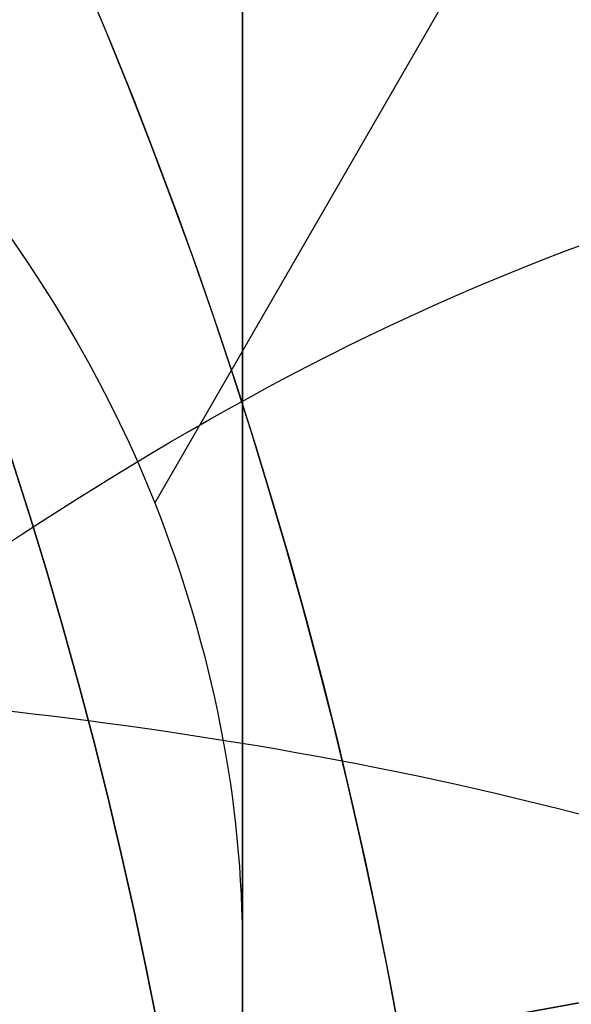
# Model space of a CAD drawing. Header units: millimetres. Extents: x -273 to 273, y -262 to 262.
# Tile 146 of 256: x 0.953 to 1.07, y 0.194 to 0.402. Entities that reach past the tile are written whole.
import ezdxf

# ---------------------------------------------------------------- set-up
doc = ezdxf.new("R2010")
doc.units = ezdxf.units.MM
doc.header["$MEASUREMENT"] = 0
doc.layers.add('Default', color=7, linetype='Continuous', true_color=0x000000)

# ---------------------------------------------------------------- blocks, each defined once
blk = doc.blocks.new('Block 01')
at = {"layer": 'Default', "color": 9, "true_color": 0xbfbfbf, "extrusion": (0.8660254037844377, 0.5000000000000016, -5.279685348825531e-16)}
blk.add_arc((-78.44800649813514, 794.3495265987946, 0.9999999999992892), 80.70000000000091, 206.9628232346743, 345.6440204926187, dxfattribs=at)
at = {"layer": 'Default', "color": 9, "true_color": 0xbfbfbf, "extrusion": (0.8660254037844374, 0.500000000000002, 0)}
blk.add_arc((-78.44800649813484, 794.3495265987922, 0.9999999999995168), 80.70000000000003, 327.7092750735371, 345.6440204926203, dxfattribs=at)
at = {"layer": 'Default', "color": 9, "true_color": 0xbfbfbf, "extrusion": (0.8660251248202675, 0.5000004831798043, 4.920157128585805e-08)}
blk.add_arc((-78.44795629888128, 794.3495472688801, 0.699953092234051), 81.00005451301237, 206.4972365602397, 343.5820834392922, dxfattribs=at)
at = {"layer": 'Default', "color": 9, "true_color": 0xbfbfbf}
for points, knots in [([(0.9999999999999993, 0.9625595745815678, 779.189699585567), (0.9999999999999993, 1.280998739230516, 768.9222849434), (0.9999999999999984, 1.608226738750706, 758.6551502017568), (0.9999999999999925, 2.16290841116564, 741.7134129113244), (0.9999999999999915, 2.385163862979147, 735.0386403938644), (0.9999999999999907, 2.680020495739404, 726.3185048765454), (0.9999999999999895, 2.749496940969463, 724.2730361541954), (0.9999999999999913, 2.950221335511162, 718.3886082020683), (0.9999999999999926, 3.082223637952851, 714.5496747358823), (0.9999999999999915, 3.277304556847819, 708.9117359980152), (0.9999999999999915, 3.339734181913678, 707.1127082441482), (0.9999999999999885, 3.555340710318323, 700.9136911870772), (0.9999999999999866, 3.70928984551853, 696.5137288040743), (0.9999999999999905, 3.950457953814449, 689.6254209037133), (0.9999999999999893, 4.037597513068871, 687.1370725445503), (0.9999999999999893, 4.243346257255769, 681.2464907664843), (0.9999999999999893, 4.361796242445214, 677.8442516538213), (0.9999999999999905, 4.515059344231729, 673.3905213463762), (0.9999999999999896, 4.551104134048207, 672.3390726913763), (0.9999999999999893, 4.654748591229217, 669.3007794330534), (0.9999999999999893, 4.721901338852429, 667.3139195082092), (0.9999999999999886, 4.819302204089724, 664.3890582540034), (0.9999999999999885, 4.850315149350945, 663.4510824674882), (0.9999999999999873, 4.939106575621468, 660.7418510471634), (0.9999999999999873, 4.996199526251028, 658.9705727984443), (0.9999999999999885, 5.078196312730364, 656.3635239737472), (0.9999999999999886, 5.104171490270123, 655.5277872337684), (0.9999999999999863, 5.178117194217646, 653.1145003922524), (0.9999999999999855, 5.225159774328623, 651.5369216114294), (0.9999999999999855, 5.29177571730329, 649.2151569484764), (0.9999999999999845, 5.312728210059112, 648.4710108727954), (0.9999999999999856, 5.371892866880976, 646.3223061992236), (0.9999999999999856, 5.408934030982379, 644.9177149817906), (0.9999999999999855, 5.460257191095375, 642.8504632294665), (0.9999999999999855, 5.476222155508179, 642.1878448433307), (0.9999999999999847, 5.520726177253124, 640.2741157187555), (0.9999999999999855, 5.547853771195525, 639.0229716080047), (0.9999999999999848, 5.58403775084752, 637.1812211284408), (0.9999999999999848, 5.595070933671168, 636.5906540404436), (0.9999999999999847, 5.633113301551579, 634.4275768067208), (0.9999999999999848, 5.656253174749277, 632.854995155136), (0.9999999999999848, 5.683104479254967, 630.3453829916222), (0.9999999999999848, 5.690876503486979, 629.4083981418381), (0.9999999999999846, 5.704959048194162, 626.7757251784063), (0.9999999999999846, 5.705103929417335, 625.0799908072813), (0.9999999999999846, 5.686627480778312, 622.6148386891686), (0.9999999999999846, 5.678186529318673, 621.8453577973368), (0.9999999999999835, 5.64545024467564, 619.6685621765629), (0.9999999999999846, 5.613843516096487, 618.2613429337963), (0.9999999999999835, 5.547641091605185, 616.2076259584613), (0.9999999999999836, 5.523868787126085, 615.5607945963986), (0.9999999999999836, 5.446622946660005, 613.7124725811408), (0.9999999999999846, 5.385124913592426, 612.5113068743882), (0.9999999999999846, 5.275243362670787, 610.7489796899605), (0.9999999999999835, 5.237283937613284, 610.1871802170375), (0.9999999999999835, 5.118499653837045, 608.5617062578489), (0.9999999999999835, 5.029625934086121, 607.4986175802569), (0.9999999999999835, 4.881019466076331, 605.9291952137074), (0.9999999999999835, 4.83032082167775, 605.4220101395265), (0.9999999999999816, 4.673910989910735, 603.9353326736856), (0.9999999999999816, 4.560934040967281, 602.956608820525), (0.9999999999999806, 4.379236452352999, 601.5028346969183), (0.9999999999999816, 4.317553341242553, 601.0269018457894), (0.9999999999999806, 4.12857482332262, 599.6160337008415), (0.9999999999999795, 3.995433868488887, 598.6818870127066), (0.9999999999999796, 3.786684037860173, 597.287361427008), (0.9999999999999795, 3.716032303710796, 596.826235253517), (0.9999999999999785, 3.50066539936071, 595.4488499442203), (0.9999999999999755, 3.351765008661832, 594.5332490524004), (0.9999999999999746, 3.122282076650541, 593.1623081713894), (0.9999999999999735, 3.044892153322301, 592.7064300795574), (0.9999999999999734, 2.732205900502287, 590.8863798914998), (0.9999999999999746, 2.48970919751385, 589.5234549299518), (0.9999999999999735, 2.078471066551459, 587.25494673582), (0.9999999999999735, 1.91220008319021, 586.3489072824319), (0.9999999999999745, 1.410808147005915, 583.632654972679), (0.9999999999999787, 1.072868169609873, 581.822963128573), (0.9999999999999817, 0.5711502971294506, 579.1065381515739), (0.9999999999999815, 0.4046971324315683, 578.2002993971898), (0.9999999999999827, -0.09076097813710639, 575.4739079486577), (0.9999999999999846, -0.4145497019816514, 573.6527914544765), (0.9999999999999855, -0.8824460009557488, 570.9120456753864), (0.9999999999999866, -1.035911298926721, 569.9940308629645), (0.9999999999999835, -1.488219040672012, 567.219143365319), (0.9999999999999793, -1.775493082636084, 565.3603697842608), (0.9999999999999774, -2.18030329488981, 562.5551785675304), (0.9999999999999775, -2.311710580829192, 561.6107802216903), (0.9999999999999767, -2.6956154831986, 558.739862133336), (0.9999999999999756, -2.932182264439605, 556.8112103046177), (0.9999999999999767, -3.257130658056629, 553.8923683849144), (0.9999999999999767, -3.36147088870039, 552.9039599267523), (0.9999999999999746, -3.663546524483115, 549.8806416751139), (0.9999999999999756, -3.843391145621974, 547.8439591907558), (0.9999999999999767, -4.083989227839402, 544.7530731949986), (0.9999999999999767, -4.160288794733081, 543.7000679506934), (0.9999999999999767, -4.379039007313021, 540.4594946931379), (0.9999999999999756, -4.504346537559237, 538.2707934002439), (0.9999999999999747, -4.668144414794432, 534.9404097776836), (0.9999999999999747, -4.719466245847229, 533.7993364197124), (0.9999999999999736, -4.865625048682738, 530.2683522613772), (0.9999999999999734, -4.946798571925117, 527.8778965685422), (0.9999999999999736, -5.053184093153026, 524.2318923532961), (0.9999999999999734, -5.086627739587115, 522.9765634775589), (0.9999999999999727, -5.166318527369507, 519.7554249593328), (0.9999999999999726, -5.209125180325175, 517.7895314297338), (0.9999999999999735, -5.261845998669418, 515.1450833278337), (0.9999999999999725, -5.274934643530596, 514.4665890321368), (0.9999999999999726, -5.313790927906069, 512.3949672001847), (0.9999999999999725, -5.338397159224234, 511.0018180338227), (0.9999999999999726, -5.374120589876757, 508.8936473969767), (0.9999999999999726, -5.385971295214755, 508.1786381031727), (0.9999999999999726, -5.421515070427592, 505.9960504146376), (0.9999999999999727, -5.44455021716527, 504.5284613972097), (0.9999999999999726, -5.478716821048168, 502.3080902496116), (0.9999999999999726, -5.490179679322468, 501.5553131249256), (0.9999999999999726, -5.524920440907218, 499.2587152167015), (0.9999999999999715, -5.547960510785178, 497.7148908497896), (0.9999999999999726, -5.582803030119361, 495.3799789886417), (0.9999999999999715, -5.594605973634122, 494.5888914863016), (0.9999999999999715, -5.630680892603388, 492.1773672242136), (0.9999999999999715, -5.655055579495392, 490.5569319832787), (0.9999999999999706, -5.692442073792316, 488.1072702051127), (0.9999999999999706, -5.705190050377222, 487.2780396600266), (0.9999999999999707, -5.74436228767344, 484.7528019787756), (0.9999999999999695, -5.771155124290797, 483.0568005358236), (0.9999999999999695, -5.812589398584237, 480.4943105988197), (0.9999999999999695, -5.826764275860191, 479.6278145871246), (0.9999999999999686, -5.870422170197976, 476.9922073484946), (0.9999999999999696, -5.900470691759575, 475.2231054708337), (0.9999999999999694, -5.94709219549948, 472.5518411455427), (0.9999999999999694, -5.963052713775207, 471.6496680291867), (0.9999999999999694, -6.012209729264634, 468.9091680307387), (0.9999999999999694, -6.046105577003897, 467.0708536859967), (0.9999999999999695, -6.098688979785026, 464.2970022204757), (0.9999999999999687, -6.116670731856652, 463.3614517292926), (0.9999999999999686, -6.171965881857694, 460.5236705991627), (0.9999999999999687, -6.210054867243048, 458.6214550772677), (0.9999999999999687, -6.269009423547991, 455.7533387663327), (0.9999999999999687, -6.289124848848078, 454.7874225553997), (0.9999999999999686, -6.350823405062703, 451.8621084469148), (0.9999999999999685, -6.393205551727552, 449.9027274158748), (0.9999999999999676, -6.458574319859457, 446.9508051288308), (0.9999999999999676, -6.480812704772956, 445.9582472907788), (0.9999999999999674, -6.548807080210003, 442.9572863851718), (0.9999999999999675, -6.595336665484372, 440.9489008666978), (0.9999999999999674, -6.666795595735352, 437.9257695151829), (0.9999999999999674, -6.691023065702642, 436.9110070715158), (0.9999999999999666, -6.764833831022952, 433.8484250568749), (0.9999999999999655, -6.815119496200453, 431.8006224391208), (0.9999999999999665, -6.891976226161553, 428.7210187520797), (0.9999999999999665, -6.917935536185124, 427.689202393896), (0.9999999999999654, -7.023149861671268, 423.5381438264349), (0.9999999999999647, -7.103971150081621, 420.4189414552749), (0.9999999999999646, -7.241138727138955, 415.2075659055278), (0.9999999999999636, -7.296784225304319, 413.1153741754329), (0.9999999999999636, -7.437003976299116, 407.8807120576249), (0.9999999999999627, -7.522078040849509, 404.7382550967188), (0.9999999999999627, -7.635937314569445, 400.5500160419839), (0.9999999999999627, -7.664407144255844, 399.5042253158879), (0.9999999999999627, -7.749700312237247, 396.3732967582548), (0.9999999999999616, -7.806582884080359, 394.2881605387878), (0.9999999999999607, -7.891672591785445, 391.1648765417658), (0.9999999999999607, -7.919936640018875, 390.1267303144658), (0.9999999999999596, -8.004297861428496, 387.0239288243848), (0.9999999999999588, -8.060283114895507, 384.9592705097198), (0.9999999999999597, -8.14361918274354, 381.8691233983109), (0.9999999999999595, -8.171199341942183, 380.8436407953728), (0.9999999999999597, -8.253224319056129, 377.7832600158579), (0.9999999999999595, -8.307391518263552, 375.7483543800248), (0.9999999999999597, -8.387610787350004, 372.7048750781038), (0.9999999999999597, -8.414063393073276, 371.6963119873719), (0.9999999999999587, -8.492453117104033, 368.6903561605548), (0.9999999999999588, -8.54395021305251, 366.6929519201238), (0.9999999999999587, -8.619791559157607, 363.7073823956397), (0.9999999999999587, -8.644707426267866, 362.7192316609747), (0.9999999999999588, -8.718267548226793, 359.7774156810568), (0.9999999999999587, -8.766311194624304, 357.8237353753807), (0.9999999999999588, -8.836616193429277, 354.9050284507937), (0.9999999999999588, -8.859620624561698, 353.9400197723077), (0.9999999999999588, -8.927260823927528, 351.0697687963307), (0.9999999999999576, -8.971136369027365, 349.1645085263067), (0.9999999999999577, -9.034850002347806, 346.3193275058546), (0.9999999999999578, -9.055602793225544, 345.3794272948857), (0.9999999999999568, -9.116336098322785, 342.5858762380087), (0.9999999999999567, -9.155397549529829, 340.7322053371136), (0.9999999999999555, -9.21156898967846, 337.9649235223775), (0.9999999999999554, -9.229764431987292, 337.0513347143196), (0.9999999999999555, -9.282706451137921, 334.3373276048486), (0.9999999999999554, -9.31637641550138, 332.5368882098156), (0.9999999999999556, -9.364159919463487, 329.8495882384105), (0.9999999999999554, -9.379526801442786, 328.9627500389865), (0.9999999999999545, -9.423894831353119, 326.3288391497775), (0.9999999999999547, -9.451664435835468, 324.5817456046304), (0.9999999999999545, -9.490320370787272, 321.9742184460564), (0.9999999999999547, -9.502621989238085, 321.1138059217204), (0.9999999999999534, -9.53931983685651, 318.4428241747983), (0.9999999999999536, -9.562072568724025, 316.6322322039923), (0.9999999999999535, -9.59311716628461, 313.8735154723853), (0.9999999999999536, -9.60313404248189, 312.9254102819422), (0.9999999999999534, -9.630812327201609, 310.1118496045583), (0.9999999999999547, -9.646493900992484, 308.2463744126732), (0.9999999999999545, -9.665478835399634, 305.4627481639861), (0.9999999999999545, -9.671023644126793, 304.5446125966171), (0.9999999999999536, -9.689922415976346, 300.9248933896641), (0.9999999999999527, -9.697519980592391, 298.223278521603), (0.9999999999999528, -9.697964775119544, 293.7590302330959), (0.9999999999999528, -9.695019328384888, 291.9963982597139), (0.9999999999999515, -9.679547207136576, 287.6344381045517), (0.9999999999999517, -9.663126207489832, 285.0351232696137), (0.9999999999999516, -9.631127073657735, 281.5788330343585), (0.9999999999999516, -9.62236325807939, 280.7217952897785), (0.9999999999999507, -9.593669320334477, 278.1613667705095), (0.9999999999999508, -9.571257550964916, 276.4580037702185), (0.9999999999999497, -9.532633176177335, 273.9073598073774), (0.9999999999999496, -9.518965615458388, 273.0600403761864), (0.9999999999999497, -9.461142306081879, 269.6828585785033), (0.9999999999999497, -9.410324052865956, 267.1531103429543), (0.9999999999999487, -9.274660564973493, 261.2689274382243), (0.9999999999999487, -9.184113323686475, 257.9146251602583), (0.9999999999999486, -9.080691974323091, 254.5607204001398)], [-52.550842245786, -52.550842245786, -52.550842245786, -52.550842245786, -49.46913893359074, -49.46913893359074, -47.4655976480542, -47.4655976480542, -46.85160315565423, -46.85160315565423, -45.69924249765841, -45.69924249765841, -45.15920929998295, -45.15920929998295, -43.83841285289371, -43.83841285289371, -43.09145074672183, -43.09145074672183, -42.07016064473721, -42.07016064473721, -41.75454075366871, -41.75454075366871, -41.15814246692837, -41.15814246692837, -40.87659596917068, -40.87659596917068, -40.34493663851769, -40.34493663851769, -40.0940945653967, -40.0940945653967, -39.62061078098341, -39.62061078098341, -39.39727851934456, -39.39727851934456, -38.97575503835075, -38.97575503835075, -38.7769118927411, -38.7769118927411, -38.40148105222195, -38.40148105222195, -38.22428011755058, -38.22428011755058, -37.75245740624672, -37.75245740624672, -37.47135337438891, -37.47135337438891, -36.96264374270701, -36.96264374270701, -36.73178726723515, -36.73178726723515, -36.30953076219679, -36.30953076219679, -36.11535254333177, -36.11535254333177, -35.75454985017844, -35.75454985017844, -35.58562806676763, -35.58562806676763, -35.26560732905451, -35.26560732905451, -35.11269552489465, -35.11269552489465, -34.81714271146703, -34.81714271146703, -34.67317006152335, -34.67317006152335, -34.3901024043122, -34.3901024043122, -34.25015097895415, -34.25015097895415, -33.97186621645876, -33.97186621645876, -33.83314642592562, -33.83314642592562, -33.41785203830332, -33.41785203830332, -33.14150159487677, -33.14150159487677, -32.58920977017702, -32.58920977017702, -32.31279060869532, -32.31279060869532, -31.75789578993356, -31.75789578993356, -31.47867158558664, -31.47867158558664, -30.91444265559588, -30.91444265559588, -30.62839736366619, -30.62839736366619, -30.04550089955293, -30.04550089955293, -29.74733536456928, -29.74733536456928, -29.13398988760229, -29.13398988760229, -28.81726423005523, -28.81726423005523, -28.15960618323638, -28.15960618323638, -27.81694073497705, -27.81694073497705, -27.09940437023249, -27.09940437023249, -26.72267315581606, -26.72267315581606, -26.1327670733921, -26.1327670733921, -25.92918096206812, -25.92918096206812, -25.51117119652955, -25.51117119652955, -25.29663895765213, -25.29663895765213, -24.85630806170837, -24.85630806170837, -24.63044874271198, -24.63044874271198, -24.16724985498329, -24.16724985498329, -23.9298971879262, -23.9298971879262, -23.44371162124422, -23.44371162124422, -23.1949130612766, -23.1949130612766, -22.68604916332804, -22.68604916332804, -22.42606558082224, -22.42606558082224, -21.89525851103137, -21.89525851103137, -21.62456422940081, -21.62456422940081, -21.07297624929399, -21.07297624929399, -20.7922592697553, -20.7922592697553, -20.22148029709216, -20.22148029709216, -19.93164261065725, -19.93164261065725, -19.3436908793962, -19.3436908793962, -19.04584880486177, -19.04584880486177, -18.44317153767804, -18.44317153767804, -18.13865605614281, -18.13865605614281, -17.52413012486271, -17.52413012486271, -17.21448726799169, -17.21448726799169, -16.2784125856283, -16.2784125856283, -15.6505331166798, -15.6505331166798, -14.70745062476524, -14.70745062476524, -14.39359716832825, -14.39359716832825, -13.76782357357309, -13.76782357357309, -13.45626429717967, -13.45626429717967, -12.83663912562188, -12.83663912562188, -12.52888309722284, -12.52888309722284, -11.91819516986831, -11.91819516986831, -11.61552218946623, -11.61552218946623, -11.01610182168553, -11.01610182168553, -10.71956238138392, -10.71956238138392, -10.13328115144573, -10.13328115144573, -9.843696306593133, -9.843696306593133, -9.27196677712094, -9.27196677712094, -8.989928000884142, -8.989928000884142, -8.433703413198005, -8.433703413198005, -8.159572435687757, -8.159572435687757, -7.619346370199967, -7.619346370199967, -7.353254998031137, -7.353254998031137, -6.829060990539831, -6.829060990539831, -6.570910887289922, -6.570910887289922, -6.027690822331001, -6.027690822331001, -5.743243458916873, -5.743243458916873, -5.18358175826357, -5.18358175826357, -4.908136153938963, -4.908136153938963, -4.097651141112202, -4.097651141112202, -3.568861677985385, -3.568861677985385, -2.789054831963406, -2.789054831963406, -2.531930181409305, -2.531930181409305, -2.020878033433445, -2.020878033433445, -1.766649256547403, -1.766649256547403, -1.007574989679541, -1.007574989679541, -0.000925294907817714, -0.000925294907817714, -0.000925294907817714, -0.000925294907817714]), ([(0.9999999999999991, -0.2052013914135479, 771.7291281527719), (0.9999999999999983, 0.03975907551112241, 763.9344681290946), (0.9999999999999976, 0.2898410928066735, 756.1399690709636), (0.9999999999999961, 0.7635466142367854, 741.6708128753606), (0.9999999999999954, 0.9858062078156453, 734.9961111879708), (0.9999999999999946, 1.280655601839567, 726.2760610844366), (0.9999999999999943, 1.350131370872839, 724.2306072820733), (0.9999999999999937, 1.550852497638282, 718.3462274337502), (0.9999999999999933, 1.682852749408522, 714.5073271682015), (0.9999999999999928, 1.877930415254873, 708.8694455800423), (0.9999999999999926, 1.940358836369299, 707.070441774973), (0.9999999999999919, 2.1559601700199, 700.871538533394), (0.9999999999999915, 2.309905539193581, 696.4716660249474), (0.9999999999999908, 2.551066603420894, 689.5835586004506), (0.9999999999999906, 2.638202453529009, 687.0953208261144), (0.9999999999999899, 2.843937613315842, 681.2051568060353), (0.9999999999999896, 2.962378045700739, 677.8032248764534), (0.9999999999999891, 3.115628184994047, 673.3499515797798), (0.999999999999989, 3.151668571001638, 672.2986527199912), (0.9999999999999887, 3.255297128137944, 669.2608965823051), (0.9999999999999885, 3.32243878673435, 667.2744239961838), (0.9999999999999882, 3.419822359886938, 664.3501933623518), (0.9999999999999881, 3.450828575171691, 663.4124608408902), (0.9999999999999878, 3.539596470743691, 660.704074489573), (0.9999999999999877, 3.596673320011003, 658.9333980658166), (0.9999999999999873, 3.678645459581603, 656.3273161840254), (0.9999999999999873, 3.704611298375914, 655.4919445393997), (0.999999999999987, 3.778525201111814, 653.0798993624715), (0.9999999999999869, 3.825546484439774, 651.503197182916), (0.9999999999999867, 3.892130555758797, 649.1828278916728), (0.9999999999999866, 3.913071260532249, 648.4392005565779), (0.9999999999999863, 3.972196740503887, 646.2922325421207), (0.9999999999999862, 4.009212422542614, 644.8888592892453), (0.999999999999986, 4.060498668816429, 642.8235324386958), (0.9999999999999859, 4.076450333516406, 642.161620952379), (0.9999999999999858, 4.120911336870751, 640.2502285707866), (0.9999999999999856, 4.14801225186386, 639.0007143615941), (0.9999999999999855, 4.184159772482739, 637.1615244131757), (0.9999999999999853, 4.19518031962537, 636.57188790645), (0.9999999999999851, 4.233168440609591, 634.4129167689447), (0.999999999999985, 4.256278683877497, 632.8435107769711), (0.9999999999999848, 4.283098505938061, 630.3395495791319), (0.9999999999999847, 4.290862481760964, 629.4050399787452), (0.9999999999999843, 4.3049359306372, 626.7807965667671), (0.9999999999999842, 4.305114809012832, 625.0910165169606), (0.999999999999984, 4.286757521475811, 622.6353096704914), (0.9999999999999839, 4.278371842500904, 621.8693201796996), (0.9999999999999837, 4.245857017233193, 619.7039926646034), (0.9999999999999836, 4.21447517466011, 618.3047490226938), (0.9999999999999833, 4.148732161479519, 616.2634379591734), (0.9999999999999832, 4.12514340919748, 615.6210389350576), (0.9999999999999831, 4.048541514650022, 613.7866823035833), (0.999999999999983, 3.987582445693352, 612.5950460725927), (0.9999999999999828, 3.878670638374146, 610.8472161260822), (0.9999999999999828, 3.841069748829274, 610.2903893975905), (0.9999999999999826, 3.723445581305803, 608.6798807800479), (0.9999999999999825, 3.635454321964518, 607.6267784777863), (0.9999999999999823, 3.488318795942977, 606.0721949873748), (0.9999999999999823, 3.438128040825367, 605.569870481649), (0.9999999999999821, 3.283251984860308, 604.0971539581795), (0.999999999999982, 3.171363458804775, 603.1275236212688), (0.9999999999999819, 2.991376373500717, 601.6869588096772), (0.9999999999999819, 2.930246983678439, 601.2151505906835), (0.9999999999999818, 2.742844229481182, 599.8156275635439), (0.9999999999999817, 2.610761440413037, 598.8886963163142), (0.9999999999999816, 2.403598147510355, 597.5044463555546), (0.9999999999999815, 2.333431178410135, 597.0463870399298), (0.9999999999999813, 2.119379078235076, 595.6771341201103), (0.9999999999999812, 1.971324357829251, 594.7665961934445), (0.9999999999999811, 1.743064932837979, 593.402754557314), (0.9999999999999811, 1.666031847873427, 592.9489163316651), (0.999999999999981, 1.354493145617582, 591.1353137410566), (0.9999999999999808, 1.112800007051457, 589.7767941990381), (0.9999999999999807, 0.7026845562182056, 587.5143018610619), (0.9999999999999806, 0.5367179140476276, 586.6098754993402), (0.9999999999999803, 0.035694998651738, 583.8955381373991), (0.9999999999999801, -0.3021880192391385, 582.0861495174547), (0.9999999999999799, -0.8040808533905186, 579.3688656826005), (0.9999999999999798, -0.9707572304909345, 578.4614631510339), (0.9999999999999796, -1.467305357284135, 575.7292890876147), (0.9999999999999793, -1.791945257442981, 573.9035507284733), (0.9999999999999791, -2.261264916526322, 571.1548994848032), (0.999999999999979, -2.415306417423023, 570.2336020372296), (0.9999999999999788, -2.869558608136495, 567.4473514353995), (0.9999999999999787, -3.158147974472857, 565.5804883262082), (0.9999999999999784, -3.564914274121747, 562.762602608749), (0.9999999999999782, -3.697004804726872, 561.8136061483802), (0.999999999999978, -4.082972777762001, 558.9282844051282), (0.9999999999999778, -4.320842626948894, 556.9898160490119), (0.9999999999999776, -4.647599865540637, 554.0561529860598), (0.9999999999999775, -4.752521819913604, 553.0627493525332), (0.9999999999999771, -5.056228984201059, 550.0247599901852), (0.999999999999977, -5.237049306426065, 547.9783932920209), (0.9999999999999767, -5.478921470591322, 544.8733274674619), (0.9999999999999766, -5.555603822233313, 543.8158340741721), (0.9999999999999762, -5.775360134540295, 540.5628881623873), (0.999999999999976, -5.90123965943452, 538.3662981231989), (0.9999999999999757, -6.065739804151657, 535.024765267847), (0.9999999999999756, -6.117259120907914, 533.8804352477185), (0.9999999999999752, -6.263903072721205, 530.3412794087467), (0.999999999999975, -6.345337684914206, 527.9459071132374), (0.9999999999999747, -6.452022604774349, 524.2933648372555), (0.9999999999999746, -6.48554370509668, 523.036415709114), (0.9999999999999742, -6.565390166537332, 519.8121244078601), (0.999999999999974, -6.608270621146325, 517.8446980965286), (0.9999999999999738, -6.661070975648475, 515.1984166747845), (0.9999999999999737, -6.674175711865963, 514.5196220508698), (0.9999999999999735, -6.713072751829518, 512.4473730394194), (0.9999999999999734, -6.737701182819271, 511.0538969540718), (0.9999999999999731, -6.773451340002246, 508.9453584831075), (0.9999999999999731, -6.785308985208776, 508.2303083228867), (0.9999999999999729, -6.820868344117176, 506.0478120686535), (0.9999999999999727, -6.843910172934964, 504.5803553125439), (0.9999999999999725, -6.878081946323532, 502.3602769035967), (0.9999999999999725, -6.889545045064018, 501.6076602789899), (0.9999999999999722, -6.924282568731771, 499.3117057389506), (0.999999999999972, -6.947317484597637, 497.7683642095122), (0.9999999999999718, -6.98214837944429, 495.4342466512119), (0.9999999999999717, -6.993946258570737, 494.6434706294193), (0.9999999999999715, -7.030002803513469, 492.2329982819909), (0.9999999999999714, -7.054362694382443, 490.6133034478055), (0.9999999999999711, -7.091723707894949, 488.1648017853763), (0.999999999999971, -7.104462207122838, 487.3359909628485), (0.9999999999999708, -7.143603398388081, 484.8120925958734), (0.9999999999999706, -7.170373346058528, 483.1170107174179), (0.9999999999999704, -7.211770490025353, 480.5559323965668), (0.9999999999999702, -7.225932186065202, 479.689928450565), (0.99999999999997, -7.269548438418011, 477.05584621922), (0.9999999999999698, -7.299567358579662, 475.2877772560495), (0.9999999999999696, -7.346142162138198, 472.6180800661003), (0.9999999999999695, -7.362086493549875, 471.7164411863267), (0.9999999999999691, -7.411193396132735, 468.9775661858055), (0.999999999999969, -7.445054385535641, 467.1403425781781), (0.9999999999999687, -7.497583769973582, 464.3681326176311), (0.9999999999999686, -7.515547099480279, 463.4331329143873), (0.9999999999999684, -7.570786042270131, 460.5970035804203), (0.9999999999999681, -7.608836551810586, 458.6958890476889), (0.9999999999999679, -7.667732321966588, 455.8294188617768), (0.9999999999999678, -7.687827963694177, 454.8640478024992), (0.9999999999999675, -7.749466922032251, 451.9403483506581), (0.9999999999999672, -7.791808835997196, 449.9820368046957), (0.999999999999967, -7.8571169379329, 447.0317037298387), (0.9999999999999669, -7.879335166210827, 446.039665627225), (0.9999999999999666, -7.947269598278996, 443.040224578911), (0.9999999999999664, -7.993759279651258, 441.0328391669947), (0.9999999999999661, -8.065158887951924, 438.0111839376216), (0.999999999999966, -8.089366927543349, 436.996897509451), (0.9999999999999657, -8.16312078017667, 433.935686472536), (0.9999999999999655, -8.213369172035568, 431.8887788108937), (0.9999999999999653, -8.29017147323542, 428.8104846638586), (0.9999999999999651, -8.316113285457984, 427.779082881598), (0.9999999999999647, -8.421262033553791, 423.6295282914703), (0.9999999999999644, -8.502036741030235, 420.5114153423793), (0.9999999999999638, -8.639134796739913, 415.301706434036), (0.9999999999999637, -8.694756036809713, 413.2100918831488), (0.9999999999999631, -8.834924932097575, 407.9766352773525), (0.9999999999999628, -8.919974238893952, 404.8348066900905), (0.9999999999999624, -9.033806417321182, 400.6473439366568), (0.9999999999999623, -9.062271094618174, 399.6017010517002), (0.999999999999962, -9.147552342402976, 396.4711265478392), (0.9999999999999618, -9.204429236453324, 394.3861965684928), (0.9999999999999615, -9.289513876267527, 391.2631780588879), (0.9999999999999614, -9.31777740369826, 390.2250910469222), (0.999999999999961, -9.402140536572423, 387.1223808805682), (0.9999999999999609, -9.458129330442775, 385.0577547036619), (0.9999999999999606, -9.541474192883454, 381.9676132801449), (0.9999999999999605, -9.569058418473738, 380.9421041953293), (0.9999999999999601, -9.651098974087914, 377.8815598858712), (0.9999999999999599, -9.705278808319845, 375.8465172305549), (0.9999999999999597, -9.785520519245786, 372.8027908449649), (0.9999999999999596, -9.811981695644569, 371.7941176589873), (0.9999999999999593, -9.890400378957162, 368.7877490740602), (0.999999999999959, -9.941918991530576, 366.7900421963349), (0.9999999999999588, -10.0177960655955, 363.8039778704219), (0.9999999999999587, -10.04272487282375, 362.8156349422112), (0.9999999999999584, -10.11632688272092, 359.8731611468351), (0.9999999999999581, -10.16440059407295, 357.9190152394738), (0.9999999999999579, -10.23475404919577, 354.9995696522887), (0.9999999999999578, -10.25777558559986, 354.034287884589), (0.9999999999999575, -10.32546992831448, 351.163137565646), (0.9999999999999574, -10.36938359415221, 349.2572510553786), (0.999999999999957, -10.433157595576, 346.4110910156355), (0.9999999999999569, -10.45393136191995, 345.4708380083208), (0.9999999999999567, -10.51473010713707, 342.6761499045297), (0.9999999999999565, -10.55383703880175, 340.8216947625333), (0.9999999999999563, -10.61007961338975, 338.0531977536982), (0.9999999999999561, -10.62829949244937, 337.1391779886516), (0.9999999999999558, -10.68131693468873, 334.4238014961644), (0.9999999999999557, -10.71503879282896, 332.6224236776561), (0.9999999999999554, -10.762902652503, 329.9336785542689), (0.9999999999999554, -10.7782968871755, 329.0463336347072), (0.999999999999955, -10.8227485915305, 326.410829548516), (0.9999999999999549, -10.85057526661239, 324.6626495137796), (0.9999999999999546, -10.88931877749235, 322.0534572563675), (0.9999999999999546, -10.90164996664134, 321.1924661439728), (0.9999999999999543, -10.93844127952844, 318.5196234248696), (0.9999999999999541, -10.96125860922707, 316.7077490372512), (0.9999999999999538, -10.99240361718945, 313.9470411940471), (0.9999999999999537, -11.00245550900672, 312.9982273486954), (0.9999999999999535, -11.03023938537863, 310.1824642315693), (0.9999999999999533, -11.04599193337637, 308.3154951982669), (0.9999999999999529, -11.0650839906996, 305.5295941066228), (0.9999999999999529, -11.07066441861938, 304.6106776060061), (0.9999999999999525, -11.08970462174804, 300.9877286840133), (0.9999999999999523, -11.09740779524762, 298.2836648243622), (0.9999999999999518, -11.09802542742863, 293.8152786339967), (0.9999999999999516, -11.09514746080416, 292.0509579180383), (0.9999999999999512, -11.07983907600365, 287.6847548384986), (0.9999999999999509, -11.06351255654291, 285.0828856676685), (0.9999999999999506, -11.03163321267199, 281.6231920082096), (0.9999999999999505, -11.02289856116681, 280.7653054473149), (0.9999999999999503, -10.99429016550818, 278.2023441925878), (0.99999999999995, -10.97193319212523, 276.4972971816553), (0.9999999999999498, -10.9333871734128, 273.9441370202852), (0.9999999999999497, -10.91974508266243, 273.0959854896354), (0.9999999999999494, -10.86202136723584, 269.7155293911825), (0.9999999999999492, -10.81127225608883, 267.1833387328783), (0.9999999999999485, -10.67568597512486, 261.2905291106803), (0.9999999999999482, -10.58511832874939, 257.9300429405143), (0.9999999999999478, -10.48135596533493, 254.5607203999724)], [0.742078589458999, 0.742078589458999, 0.742078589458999, 0.742078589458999, 3.081672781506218, 3.081672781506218, 5.085228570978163, 5.085228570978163, 5.699229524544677, 5.699229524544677, 6.851600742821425, 6.851600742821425, 7.391636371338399, 7.391636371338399, 8.712429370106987, 8.712429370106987, 9.459371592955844, 9.459371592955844, 10.48058769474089, 10.48058769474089, 10.79616825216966, 10.79616825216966, 11.39246091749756, 11.39246091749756, 11.6739394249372, 11.6739394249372, 12.20542761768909, 12.20542761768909, 12.45616459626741, 12.45616459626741, 12.92939376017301, 12.92939376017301, 13.15257433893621, 13.15257433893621, 13.57373986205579, 13.57373986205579, 13.77237444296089, 13.77237444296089, 14.14732293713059, 14.14732293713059, 14.32424782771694, 14.32424782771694, 14.79512620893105, 14.79512620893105, 15.07549266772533, 15.07549266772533, 15.5824250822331, 15.5824250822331, 15.81223812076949, 15.81223812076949, 16.2321086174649, 16.2321086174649, 16.42495946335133, 16.42495946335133, 16.78290532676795, 16.78290532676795, 16.95033443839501, 16.95033443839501, 17.2673534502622, 17.2673534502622, 17.41880188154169, 17.41880188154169, 17.71161253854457, 17.71161253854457, 17.85433926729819, 17.85433926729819, 18.13522422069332, 18.13522422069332, 18.27424665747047, 18.27424665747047, 18.55099645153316, 18.55099645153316, 18.68909745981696, 18.68909745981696, 19.10305581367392, 19.10305581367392, 19.37891870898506, 19.37891870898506, 19.93112780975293, 19.93112780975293, 20.20790738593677, 20.20790738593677, 20.76422196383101, 20.76422196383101, 21.04445097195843, 21.04445097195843, 21.61114858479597, 21.61114858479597, 21.89859350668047, 21.89859350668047, 22.48447090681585, 22.48447090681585, 22.78415035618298, 22.78415035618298, 23.40042640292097, 23.40042640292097, 23.71850893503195, 23.71850893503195, 24.37855119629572, 24.37855119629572, 24.72220143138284, 24.72220143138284, 25.44122734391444, 25.44122734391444, 25.81845179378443, 25.81845179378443, 26.40882859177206, 26.40882859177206, 26.61250850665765, 26.61250850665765, 27.03062390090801, 27.03062390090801, 27.24517225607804, 27.24517225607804, 27.6854713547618, 27.6854713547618, 27.91128655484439, 27.91128655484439, 28.37434883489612, 28.37434883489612, 28.61161227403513, 28.61161227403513, 29.09758433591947, 29.09758433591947, 29.34626138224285, 29.34626138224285, 29.85485839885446, 29.85485839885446, 30.11469894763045, 30.11469894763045, 30.64520548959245, 30.64520548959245, 30.91574426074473, 30.91574426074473, 31.46701470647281, 31.46701470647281, 31.74757137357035, 31.74757137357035, 32.31803005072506, 32.31803005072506, 32.60770926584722, 32.60770926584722, 33.19535043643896, 33.19535043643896, 33.49304179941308, 33.49304179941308, 34.09542957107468, 34.09542957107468, 34.39980757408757, 34.39980757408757, 35.01407576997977, 35.01407576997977, 35.32359967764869, 35.32359967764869, 36.2593639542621, 36.2593639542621, 36.88708132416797, 36.88708132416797, 37.82999197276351, 37.82999197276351, 38.14380664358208, 38.14380664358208, 38.76952949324, 38.76952949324, 39.08107655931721, 39.08107655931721, 39.70070316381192, 39.70070316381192, 40.00847265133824, 40.00847265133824, 40.61921265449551, 40.61921265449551, 40.92192411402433, 40.92192411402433, 41.52144609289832, 41.52144609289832, 41.81804855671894, 41.81804855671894, 42.40448009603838, 42.40448009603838, 42.69415212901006, 42.69415212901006, 43.26607993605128, 43.26607993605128, 43.54822969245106, 43.54822969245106, 44.10469970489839, 44.10469970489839, 44.37896497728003, 44.37896497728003, 44.9194824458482, 44.9194824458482, 45.18573069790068, 45.18573069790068, 45.71026023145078, 45.71026023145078, 45.96858862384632, 45.96858862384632, 46.5122033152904, 46.5122033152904, 46.7968684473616, 46.7968684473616, 47.3569884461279, 47.3569884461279, 47.63267330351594, 47.63267330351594, 48.44390755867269, 48.44390755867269, 48.9732130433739, 48.9732130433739, 49.75379990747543, 49.75379990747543, 50.01118368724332, 50.01118368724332, 50.52274989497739, 50.52274989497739, 50.77723268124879, 50.77723268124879, 51.53705264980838, 51.53705264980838, 52.5455749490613, 52.5455749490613, 52.5455749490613, 52.5455749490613]), ([(0.9999999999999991, -0.2052013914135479, 771.7291281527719), (0.9999999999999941, -0.1015576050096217, 772.0778575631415), (0.9999999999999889, -0.009121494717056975, 772.4476001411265), (0.9999999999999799, 0.1217805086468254, 773.0785063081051), (0.9999999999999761, 0.168123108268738, 773.3381780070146), (0.999999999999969, 0.2396833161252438, 773.8483036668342), (0.9999999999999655, 0.2679491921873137, 774.0983253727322), (0.9999999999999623, 0.2679491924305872, 774.3403127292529)], [0.040812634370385, 0.040812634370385, 0.040812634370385, 0.040812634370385, 0.145192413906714, 0.145192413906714, 0.217788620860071, 0.217788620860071, 0.290384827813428, 0.290384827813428, 0.290384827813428, 0.290384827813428])]:
    blk.add_open_spline(points, degree=3, knots=knots, dxfattribs=at)
for points, degree in [([(1, -0.4367668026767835, 779.1463001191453), (0.9999999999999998, 0.2628963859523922, 779.1679998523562), (0.9999999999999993, 0.9625595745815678, 779.189699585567)], 2), ([(1.000000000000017, 0.2679491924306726, 778.668000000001), (1.000000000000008, -0.07698851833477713, 778.6679999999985), (0.9999999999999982, -0.4219262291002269, 778.667999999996)], 2), ([(0.9814580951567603, -0.3001041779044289, 771.4555766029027), (0.9936595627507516, -0.2691506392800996, 771.5260736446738), (1.000094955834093, -0.2370200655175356, 771.6223257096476), (0.9999999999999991, -0.2052013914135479, 771.7291281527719)], 3), ([(0.6999999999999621, -0.4938775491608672, 771.3642025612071), (0.8434734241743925, -0.4868880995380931, 771.1421904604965), (0.9460175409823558, -0.3902779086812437, 771.2508119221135), (0.9814580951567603, -0.3001041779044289, 771.4555766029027)], 3)]:
    blk.add_open_spline(points, degree=degree, dxfattribs=at)

msp = doc.modelspace()

# ---------------------------------------------------------------- linework, layer by layer
at = {"layer": 'Default', "color": 9, "true_color": 0xbfbfbf}
for p, q in [((-1.820292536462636, -0.3302046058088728, -560.768000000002), (1.820292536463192, 0.3302046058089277, -560.768000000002)), ((1.820292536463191, 0.330204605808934, -556.168000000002), (0.3099417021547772, 0.05622402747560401, -556.168000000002))]:
    msp.add_line(p, q, dxfattribs=at)
for centre, radius in [((2.48689957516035e-13, 4.67546815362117e-14, -579.6680000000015), 16), ((1.76744971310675e-13, 1.17676755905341e-15, -67.067876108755), 3.5), ((1.502247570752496e-14, 1.572370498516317e-15, -65.41749310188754), 3.5), ((1.766383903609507e-13, 3.113232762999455e-15, -62.66787610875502), 3), ((1.76717114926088e-13, 1.682889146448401e-15, -65.91787610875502), 2.625), ((2.48689957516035e-13, 4.217312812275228e-14, -582.5224783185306), 2.552031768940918), ((2.581645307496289e-14, 3.38909400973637e-15, -61.26787610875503), 2.4585), ((2.486899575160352e-13, 4.553261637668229e-14, -580.4293920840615), 2), ((2.77542757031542e-13, 3.047517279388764e-14, -558.4680000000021), 1.85), ((1.767849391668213e-13, 4.505931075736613e-16, -68.71787610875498), 1.25), ((1.768200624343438e-13, -1.875601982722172e-16, -70.16787610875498), 1.05), ((2.761611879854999e-13, 3.545958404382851e-14, -555.668000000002), 0.9999999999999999)]:
    msp.add_circle(centre, radius, dxfattribs=at)
for centre, radius, start, end in [((-1.395194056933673e-13, 8.22590239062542e-15), 100.8499999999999, 0.002522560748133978, 180), ((-1.324139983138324e-13, 1.730501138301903e-14, -43.99999999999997), 100.8499999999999, 0.002522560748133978, 180), ((-3.8628076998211e-14, 1.277357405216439e-14, -22), 100.85, 0.002522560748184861, 270), ((3.505158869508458e-14, 1.727075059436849e-14, -44), 100.0500000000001, 0.002522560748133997, 180.0000000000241), ((3.320097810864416e-14, 8.206820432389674e-15), 100.0500000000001, 0.002522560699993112, 180), ((-3.8628076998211e-14, 1.277357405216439e-14, -22), 100.05, 0.00252256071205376, 270), ((2.486899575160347e-13, 4.820173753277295e-14, -579.1680000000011), 15.99999999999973, 269.9999999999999, 89.99999999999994), ((2.48689957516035e-13, 4.464902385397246e-14, -580.168000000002), 16, 270, 89.99999999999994), ((2.486899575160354e-13, 7.48470901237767e-14, -578.6680000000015), 15.49999999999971, 269.9999999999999, 89.9999999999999), ((2.486899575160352e-13, 9.565976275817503e-15, -603.1680000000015), 7.499999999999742, 269.9999999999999, 89.99999999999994), ((2.486899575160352e-13, 4.598129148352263e-14, -580.1680000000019), 7.500000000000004, 270, 89.99999999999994), ((2.48689957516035e-13, 7.789619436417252e-15, -603.668000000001), 6.999999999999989, 269.9999999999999, 89.9999999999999), ((2.48689957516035e-13, 7.345530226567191e-15, -603.6680000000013), 4.458500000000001, 270, 89.99999999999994), ((2.486344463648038e-13, 1.275439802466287e-14, -583.6680000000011), 4.45849999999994, 277.9224263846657, 89.9999999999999), ((2.448644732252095e-14, 7.79312288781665e-15, -62.8678761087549), 4.449999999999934, 59.47667614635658, 239.4766761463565), ((2.185933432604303e-14, -9.758911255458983e-15, -59.66787610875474), 4.450000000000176, 59.47667614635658, 239.4766761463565), ((2.410389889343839e-14, 7.796626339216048e-15, -62.8678761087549), 4.449999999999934, 239.4766761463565, 59.47667614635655), ((2.080400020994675e-14, -9.18803421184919e-15, -59.66787610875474), 4.450000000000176, 239.4766761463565, 59.47667614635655), ((1.76525766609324e-13, 1.571503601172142e-15, -66.16787610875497), 3.5, 0.1740811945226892, 180.1740811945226), ((1.753766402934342e-13, 8.090921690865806e-16, -67.96787610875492), 3.499999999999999, 2.220794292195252, 178.1273680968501), ((3.33066907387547e-15, 2.23850431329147e-15, -66.16787610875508), 3.500000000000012, 0, 89.9999999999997), ((1.376676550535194e-14, 2.016459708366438e-15, -64.66711009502), 3.500000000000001, 0, 89.9999999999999), ((1.789678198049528e-13, 4.439868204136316e-15, -59.66787610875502), 3.000000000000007, 0.1740811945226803, 180.1740811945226), ((1.765272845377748e-13, 1.573240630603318e-15, -65.66787610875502), 3, 0.1740811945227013, 180.1740811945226), ((2.142905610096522e-14, 2.873867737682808e-15, -62.86787610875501), 2.999765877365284, 329.4766761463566, 149.4766761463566), ((2.997251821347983e-14, 4.076401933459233e-15, -59.66787610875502), 2.999765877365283, 329.4766761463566, 149.4766761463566), ((1.765241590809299e-13, 2.016457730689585e-15, -65.66787610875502), 2.625, 0.1740811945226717, 180.1740811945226), ((1.765255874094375e-13, 2.015592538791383e-15, -66.16787610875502), 2.625, 0.1740811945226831, 180.1740811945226), ((1.771915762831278e-13, 4.656708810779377e-15, -59.16787610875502), 2.500000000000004, 0.1740811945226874, 180.1740811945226), ((2.197891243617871e-14, 2.744134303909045e-15, -62.55537610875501), 2.458500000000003, 329.4766761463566, 149.4766761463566), ((2.974346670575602e-14, 3.422327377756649e-15, -59.98037610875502), 2.458500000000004, 329.4766761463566, 149.4766761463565), ((2.48689957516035e-13, 4.265062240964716e-14, -582.190784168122), 2.000000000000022, 269.9999999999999, 89.99999999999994), ((2.486899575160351e-13, 4.775764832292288e-14, -578.668000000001), 2, 270, 89.99999999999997), ((2.779998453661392e-13, 3.330913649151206e-14, -556.168000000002), 1.85, 280.2817592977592, 90.00000000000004), ((2.791100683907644e-13, 2.676055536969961e-14, -560.768000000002), 1.850000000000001, 280.2817592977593, 90.00000000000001), ((2.097795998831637e-14, 2.441837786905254e-15, -62.86787610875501), 2.999765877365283, 149.4766761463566, 329.4766761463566), ((2.978805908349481e-14, 4.140150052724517e-15, -59.66787610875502), 2.999765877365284, 149.4766761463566, 329.4766761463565), ((0.0009480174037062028, 0.0009537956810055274, -69.96787610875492), 1.250951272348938, 270.0435534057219, 180.2176346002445), ((1.785913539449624e-13, 7.674588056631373e-16, -67.96787610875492), 1.25, 5.913251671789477, 174.4349107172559), ((1.767478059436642e-13, 1.277799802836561e-16, -70.16787610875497), 1.05, 0.174081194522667, 180.1740811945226), ((2.757793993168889e-13, 3.547390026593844e-14, -556.168000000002), 1, 3.2461146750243e-14, 180), ((2.76445533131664e-13, 3.544526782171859e-14, -555.168000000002), 1, 3.246114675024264e-14, 180)]:
    msp.add_arc(centre, radius, start, end, dxfattribs=at)
at = {"layer": 'Default', "color": 9, "true_color": 0xbfbfbf, "extrusion": (0.8102067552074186, 0.4677730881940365, 0.3532044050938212)}
msp.add_arc((-1.129996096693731e-10, -746.5529520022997, -281.2871822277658), 1.999999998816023, 258.4741239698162, 270.0000000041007, dxfattribs=at)
at = {"layer": 'Default', "color": 9, "true_color": 0xbfbfbf}
for points, weights, knots in [([(-112.052876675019, 3.686125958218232e-13, -41.67126407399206), (-112.052876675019, -112.052876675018, -41.67126407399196), (-3.551012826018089e-13, -112.052876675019, -41.67126407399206), (112.052876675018, -112.052876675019, -41.67126407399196), (112.052876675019, -3.848246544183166e-13, -41.67126407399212), (112.052876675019, 112.0528766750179, -41.671264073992), (3.859245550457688e-13, 112.052876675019, -41.67126407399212)], [1, 0.7071067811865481, 1, 0.7071067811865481, 1, 0.7071067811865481, 1], [-528.0367412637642, -528.0367412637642, -528.0367412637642, -352.0244941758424, -352.0244941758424, -176.0122470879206, -176.0122470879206, 0, 0, 0]), ([(3.733584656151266e-13, 108.255644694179, -41.67126407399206), (108.255644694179, 108.255644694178, -41.67126407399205), (108.255644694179, -3.295794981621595e-13, -41.67126407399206), (108.255644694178, -108.255644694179, -41.67126407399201), (-3.424886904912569e-13, -108.255644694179, -41.67126407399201), (-108.255644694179, -108.255644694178, -41.67126407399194), (-108.255644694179, 3.561743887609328e-13, -41.67126407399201)], [1, 0.7071067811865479, 1, 0.7071067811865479, 1, 0.7071067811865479, 1], [0, 0, 0, 170.0475690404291, 170.0475690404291, 340.0951380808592, 340.0951380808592, 510.1427071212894, 510.1427071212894, 510.1427071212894]), ([(2.109977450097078e-13, 58.94401797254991, -59.09351528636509), (58.94401797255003, 58.94401797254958, -59.09351528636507), (58.94401797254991, -1.942115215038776e-13, -59.09351528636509), (58.94401797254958, -58.94401797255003, -59.09351528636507), (-1.805700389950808e-13, -58.94401797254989, -59.09351528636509), (-58.94401797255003, -58.94401797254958, -59.09351528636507), (-58.9440179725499, 1.973562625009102e-13, -59.09351528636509), (-58.94401797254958, 58.94401797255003, -59.09351528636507), (2.109977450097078e-13, 58.94401797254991, -59.09351528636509)], [0.9909948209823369, 0.7007391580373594, 0.9909948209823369, 0.7007391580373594, 0.9909948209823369, 0.7007391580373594, 0.9909948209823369, 0.7007391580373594, 0.9909948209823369], [0, 0, 0, 224.1057533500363, 224.1057533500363, 448.211506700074, 448.211506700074, 672.3172600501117, 672.3172600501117, 896.423013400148, 896.423013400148, 896.423013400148]), ([(2.044550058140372e-13, 56.93896143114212, -58.00311703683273), (56.93896143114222, 56.93896143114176, -58.00311703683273), (56.93896143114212, -1.875516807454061e-13, -58.00311703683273), (56.93896143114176, -56.9389614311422, -58.00311703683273), (-1.737930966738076e-13, -56.9389614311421, -58.00311703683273), (-56.93896143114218, -56.93896143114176, -58.00311703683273), (-56.93896143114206, 1.906964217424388e-13, -58.00311703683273), (-56.93896143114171, 56.93896143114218, -58.00311703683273), (2.044550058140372e-13, 56.93896143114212, -58.00311703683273)], [0.9915545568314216, 0.70113495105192, 0.9915545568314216, 0.70113495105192, 0.9915545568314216, 0.70113495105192, 0.9915545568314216, 0.70113495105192, 0.9915545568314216], [0, 0, 0, 216.5112893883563, 216.5112893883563, 433.0225787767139, 433.0225787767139, 649.5338681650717, 649.5338681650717, 866.045157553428, 866.045157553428, 866.045157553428])]:
    msp.add_rational_spline(points, weights, degree=2, knots=knots, dxfattribs=at)
for points, degree in [([(2.700062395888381e-13, 7.615262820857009e-14, -794.7135367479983), (43.37750000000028, 25.04401130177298, -775.8033956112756), (86.7550000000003, 50.08802260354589, -756.8932544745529)], 2), ([(0.1164227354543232, 0.2016500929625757, -799.8749347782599), (0.1700328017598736, 0.2288522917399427, -799.8716356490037), (0.2833446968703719, 0.2871781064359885, -799.8622581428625), (0.554135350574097, 0.4475444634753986, -799.8192555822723), (0.8374897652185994, 0.5741950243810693, -799.7409680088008), (1.001207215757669, 0.7327877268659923, -799.6535189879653)], 3), ([(2.54283500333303e-13, -1.722103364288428e-14, -799.882645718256), (0.06324955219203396, 0.03651714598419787, -799.8826457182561), (0.1860907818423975, 0.1074395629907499, -799.8792785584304), (0.4642434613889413, 0.2680310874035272, -799.848074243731), (0.7883885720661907, 0.4551763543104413, -799.7803104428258), (1.069586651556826, 0.6175261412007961, -799.6577239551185)], 3), ([(0.2328454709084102, -3.061701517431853e-14, -799.87493477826), (0.2832082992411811, 0.03282657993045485, -799.871635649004), (0.390375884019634, 0.1017946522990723, -799.8622581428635), (0.6646525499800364, 0.2561230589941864, -799.8192555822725), (0.9160123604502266, 0.4381898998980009, -799.7409680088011), (1.135216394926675, 0.5006770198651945, -799.6535189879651)], 3), ([(0.5657654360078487, -3.317550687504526e-14, -799.8380101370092), (0.6075795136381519, 0.03296492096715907, -799.8313936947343), (0.7001509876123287, 0.1026299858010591, -799.8144588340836), (0.8955283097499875, 0.2584739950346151, -799.7615050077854), (1.067333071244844, 0.3710777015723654, -799.693734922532), (1.197801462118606, 0.3827655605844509, -799.6409229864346)], 3), ([(0.4989209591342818, 0.2880521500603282, -799.8363340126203), (0.5539868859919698, 0.283118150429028, -799.8291333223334), (0.6738713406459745, 0.2762553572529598, -799.8108231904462), (0.9011483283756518, 0.263939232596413, -799.7595235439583), (1.071739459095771, 0.2425752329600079, -799.7007821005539), (1.179681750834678, 0.197796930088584, -799.6537253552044)], 3)]:
    msp.add_open_spline(points, degree=degree, dxfattribs=at)

# ---------------------------------------------------------------- block references
at = {"layer": 'Default', "color": 9, "true_color": 0xbfbfbf, "extrusion": (0, 0, -1), "rotation": 180}
msp.add_blockref('Block 01', (0, 8.233708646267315e-15, -200), dxfattribs=at)

doc.saveas('drawing.dxf')
